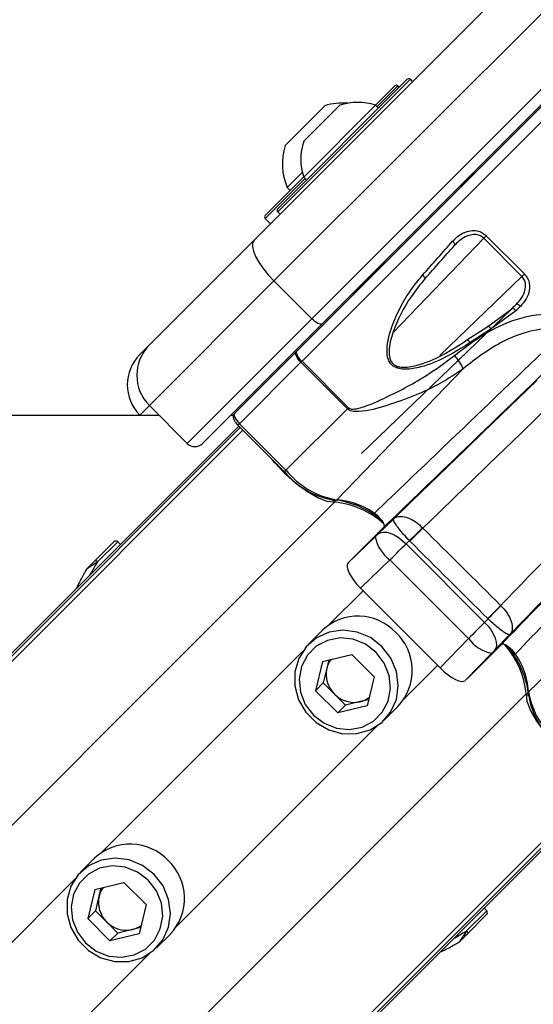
# Paper-space layout '2.5M DUO In-Ground Anchor' of a CAD drawing. Header units: millimetres. Extents: x 20 to 19291, y 40 to 15516.
# Tile 65 of 105: x 6648 to 6744, y 15048 to 15231. Entities that reach past the tile are written whole.
import ezdxf

# ---------------------------------------------------------------- set-up
doc = ezdxf.new("R2010")
doc.units = ezdxf.units.MM
doc.layers.add('COMPONENT_GEOMETRY', color=7, linetype='Continuous')
doc.styles.add('SLDTEXTSTYLE1', font='TXT', dxfattribs={"width": 0.75})
doc.dimstyles.new('SLDDIMSTYLE0', dxfattribs={"dimtxt": 150, "dimasz": 6.604, "dimexe": 0, "dimexo": 0.0625, "dimgap": 37.5, "dimtad": 0, "dimtih": 1, "dimtoh": 1, "dimdec": 0, "dimlfac": 0.5, "dimrnd": 1e-09, "dimzin": 12, "dimdsep": 46, "dimtxsty": 'SLDTEXTSTYLE1', "dimsah": 1, "dimcen": 0.09, "dimadec": 0, "dimazin": 3, "dimtfac": 1, "dimtdec": 0, "dimtofl": 0, "dimtmove": 0, "dimatfit": 3, "dimfxl": 1, "dimfrac": 2, "dimtolj": 1, "dimtzin": 12, "dimarcsym": 0})

# ---------------------------------------------------------------- blocks, each defined once
blk = doc.blocks.new('_D_14')
at = {"layer": 'COMPONENT_GEOMETRY', "color": 7, "ltscale": 2}
for p, q in [((6914.69, 15516.37), (871.44, 15516.37)), ((877.79, 15516.37), (877.79, 12887.47)), ((877.79, 10020.44), (877.79, 12649.34)), ((4187.32, 10020.44), (871.44, 10020.44))]:
    blk.add_line(p, q, dxfattribs=at)
for points in [[(877.79, 15516.37), (876.77, 15509.77), (878.8, 15509.77)], [(877.79, 10020.44), (878.8, 10027.04), (876.77, 10027.04)]]:
    blk.add_solid(points, dxfattribs=at)
at = {"layer": 'COMPONENT_GEOMETRY', "color": 7, "ltscale": 2, "insert": (656.12, 12842.7), "char_height": 150, "attachment_point": 1, "style": 'SLDTEXTSTYLE1'}
blk.add_mtext('2748', dxfattribs=at)

psp = doc.layouts.new('2.5M DUO In-Ground Anchor')

# ---------------------------------------------------------------- linework, layer by layer
at = {"color": 7, "linetype": 'Continuous', "lineweight": 25, "ltscale": 2}
for p, q in [((6691.49, 15190.33), (6751.46, 15250.31)), ((6755.18, 15242.71), (6695.21, 15182.74)), ((6702.28, 15175.67), (6762.25, 15235.64)), ((6764.15, 15234.71), (6704.18, 15174.74)), ((6695.92, 15196.18), (6720.1, 15220.36)), ((6721.09, 15219.93), (6720.67, 15220.36)), ((6714.15, 15215.54), (6717.75, 15219.14)), ((6718.6, 15218.86), (6718.32, 15219.14)), ((6699.36, 15169.5), (6746.63, 15216.77)), ((6697.28, 15208), (6704.7, 15215.43)), ((6700.75, 15202.09), (6714.19, 15215.52)), ((6700.76, 15208.8), (6707.48, 15215.52)), ((6714.73, 15214.99), (6714.19, 15215.52)), ((6693.64, 15195.03), (6700.74, 15202.13)), ((6697.7, 15200.16), (6700.5, 15202.97)), ((6700.75, 15202.09), (6701.29, 15201.55)), ((6732.18, 15202.46), (6730.07, 15200.35)), ((6697.7, 15200.16), (6698.23, 15199.62)), ((6730.14, 15200.28), (6729.93, 15200.49)), ((6730.14, 15200.28), (6729.93, 15200.49)), ((6693.57, 15194.96), (6693.64, 15195.03)), ((6693.57, 15194.39), (6694.56, 15193.4)), ((6695.92, 15195.61), (6696.34, 15195.19)), ((6671.95, 15170.79), (6691.49, 15190.33)), ((6734.37, 15190.71), (6734.83, 15191.17)), ((6741.5, 15183.58), (6734.37, 15190.71)), ((6734.83, 15191.17), (6741.96, 15184.04)), ((6715.93, 15186.21), (6710.25, 15180.52)), ((6715.79, 15186.35), (6716, 15186.14)), ((6715.79, 15186.35), (6716, 15186.14)), ((6714, 15184.56), (6714.14, 15184.42)), ((6714, 15184.56), (6714.14, 15184.42)), ((6741.96, 15184.04), (6741.5, 15183.58)), ((6695.21, 15182.74), (6671.95, 15159.48)), ((6702.28, 15175.67), (6695.21, 15182.74)), ((6739.59, 15177.54), (6711.57, 15150.53)), ((6735.14, 15174.21), (6739.59, 15177.54)), ((6679.02, 15152.41), (6702.28, 15175.67)), ((6740.37, 15177.18), (6735.74, 15173.77)), ((6704.18, 15174.74), (6681.85, 15152.41)), ((6731.21, 15171.72), (6735.14, 15174.21)), ((6735.74, 15173.77), (6731.81, 15171.22)), ((6670.16, 15169.01), (6671.95, 15170.79)), ((6687.83, 15157.97), (6699.3, 15169.43)), ((6699.3, 15169.43), (6699.36, 15169.5)), ((6700.25, 15167.56), (6688.77, 15156.08)), ((6700.44, 15167.74), (6700.25, 15167.56)), ((6708.93, 15158.88), (6700.25, 15167.56)), ((6700.44, 15167.74), (6709.12, 15159.06)), ((6730.53, 15166.33), (6706.92, 15141.86)), ((6679.02, 15152.41), (6671.95, 15159.48)), ((6670.2, 15157.65), (6670.16, 15157.69)), ((6687.65, 15157.65), (6687.09, 15157.65)), ((6708.93, 15158.88), (6697.45, 15147.4)), ((6708.93, 15158.88), (6709.12, 15159.06)), ((6688.63, 15155.65), (6466.5, 14933.52)), ((6688.49, 15155.79), (6697.17, 15147.11)), ((6688.77, 15156.08), (6697.45, 15147.4)), ((6714.62, 15135.49), (6717.56, 15138.35)), ((6709.84, 15130.91), (6715.75, 15136.82)), ((6722.95, 15136.65), (6722.99, 15136.61)), ((6661.77, 15130.5), (6665.33, 15134.06)), ((6666.55, 15133.57), (6666.04, 15134.06)), ((6709.05, 15130.12), (6714.11, 15135)), ((6720.49, 15134.27), (6719.86, 15133.66)), ((6719.86, 15133.66), (6734.52, 15119.01)), ((6720.58, 15134.18), (6720.49, 15134.27)), ((6709.05, 15130.12), (6709.91, 15130.97)), ((6716.86, 15130.67), (6711.36, 15125.37)), ((6731.53, 15116), (6716.86, 15130.67)), ((6660.15, 15128.81), (6659.97, 15128.49)), ((6767.19, 15129.68), (6742.72, 15106.07)), ((6726.23, 15110.51), (6711.36, 15125.37)), ((6737.53, 15122.16), (6737.56, 15122.13)), ((6734.52, 15119.01), (6735.18, 15119.68)), ((6735.18, 15119.68), (6735.12, 15119.73)), ((6704.26, 15117.54), (6701.65, 15114.93)), ((6726.23, 15110.51), (6731.53, 15116)), ((6739.25, 15116.75), (6736.34, 15113.76)), ((6735.85, 15113.25), (6730.97, 15108.2)), ((6731.77, 15108.99), (6737.67, 15114.9)), ((6704.28, 15111.72), (6702.97, 15106.27)), ((6704.28, 15111.72), (6709.73, 15113.03)), ((6705.45, 15112), (6705.08, 15110.44)), ((6713.88, 15108.87), (6709.73, 15113.03)), ((6705.08, 15110.44), (6704.42, 15107.72)), ((6704.42, 15107.72), (6702.97, 15106.27)), ((6704.42, 15107.72), (6706.5, 15105.64)), ((6713.88, 15108.87), (6712.58, 15103.42)), ((6730.97, 15108.2), (6731.83, 15109.06)), ((6702.97, 15106.27), (6707.13, 15102.12)), ((6706.5, 15105.64), (6708.57, 15103.57)), ((6711.3, 15104.22), (6708.57, 15103.57)), ((6712.86, 15104.59), (6711.3, 15104.22)), ((6708.57, 15103.57), (6707.13, 15102.12)), ((6712.58, 15103.42), (6707.13, 15102.12)), ((6715.79, 15100.79), (6718.4, 15103.4)), ((6756.51, 15087.77), (5786.4, 14117.66)), ((6661.72, 15075.01), (6659.11, 15072.4)), ((6661.74, 15069.19), (6660.44, 15063.73)), ((6661.74, 15069.19), (6667.2, 15070.49)), ((6662.91, 15069.47), (6662.54, 15067.91)), ((6671.35, 15066.34), (6667.2, 15070.49)), ((6662.54, 15067.91), (6661.89, 15065.18)), ((6671.35, 15066.34), (6670.05, 15060.89)), ((6734.92, 15065.18), (6734.43, 15065.69)), ((6661.89, 15065.18), (6660.44, 15063.73)), ((6660.44, 15063.73), (6664.59, 15059.58)), ((6661.89, 15065.18), (6663.97, 15063.11)), ((6731.35, 15060.92), (6734.91, 15064.48)), ((6663.97, 15063.11), (6666.04, 15061.03)), ((6670.33, 15062.06), (6668.77, 15061.68)), ((6666.04, 15061.03), (6664.59, 15059.58)), ((6670.05, 15060.89), (6664.59, 15059.58)), ((6668.77, 15061.68), (6666.04, 15061.03)), ((6673.26, 15058.26), (6675.86, 15060.86)), ((6729.62, 15059.27), (6729.65, 15059.29))]:
    psp.add_line(p, q, dxfattribs=at)
at = {"color": 8, "linetype": 'Continuous', "lineweight": 25, "ltscale": 2}
for p, q in [((6720.67, 15220.36), (6695.92, 15195.61)), ((6718.32, 15219.14), (6714.44, 15215.27)), ((6749.46, 15216.77), (6700.44, 15167.74)), ((6701.01, 15201.83), (6693.64, 15194.47)), ((6693.64, 15194.47), (6693.57, 15194.39)), ((6734.37, 15190.71), (6717.44, 15173.1)), ((6726.18, 15168.81), (6741.5, 15183.58)), ((6740.42, 15178.34), (6739.56, 15177.51)), ((6671.95, 15159.48), (6670.16, 15157.69)), ((6688.77, 15156.08), (6688.49, 15155.79)), ((6689.41, 15154.87), (5479.05, 13944.51)), ((6688.9, 15155.38), (5698.42, 14164.89)), ((6697.45, 15147.4), (6697.17, 15147.11)), ((6706.52, 15141.45), (5491.87, 13926.79)), ((6666.04, 15134.06), (6662.29, 15130.31)), ((6711.83, 15124.9), (6705.52, 15118.59)), ((6700.6, 15113.67), (6662.99, 15076.06)), ((6725.76, 15110.98), (6719.45, 15104.66)), ((6742.3, 15105.67), (5527.65, 13891.01)), ((6714.53, 15099.74), (6676.91, 15062.13)), ((6755.73, 15088.55), (5545.1, 13877.92)), ((6756.23, 15088.05), (5770.61, 14102.42)), ((6658.07, 15071.13), (5823.12, 14236.19)), ((6734.92, 15065.18), (6731.17, 15061.43)), ((6671.99, 15057.21), (5837.05, 14222.26))]:
    psp.add_line(p, q, dxfattribs=at)
at = {"color": 7, "linetype": 'Continuous', "lineweight": 25, "ltscale": 2, "flags": 128}
for points in [[(6691.49, 15190.33), (6691.22, 15189.85), (6691.18, 15189.16), (6691.37, 15188.3), (6691.78, 15187.31), (6692.39, 15186.21), (6693.19, 15185.05), (6694.14, 15183.88), (6695.21, 15182.74)], [(6728.9, 15189.37), (6728.94, 15189.43), (6728.95, 15189.5), (6728.94, 15189.59), (6728.9, 15189.69), (6728.84, 15189.8), (6728.76, 15189.92), (6728.66, 15190.03), (6728.54, 15190.14)], [(6723.39, 15183.15), (6723.42, 15183.19), (6723.41, 15183.24), (6723.39, 15183.31), (6723.33, 15183.4), (6723.26, 15183.5), (6723.17, 15183.61), (6723.06, 15183.72), (6722.95, 15183.83)], [(6740.37, 15177.18), (6740.25, 15177.29), (6740.14, 15177.38), (6740.02, 15177.46), (6739.91, 15177.52), (6739.81, 15177.56), (6739.72, 15177.58), (6739.65, 15177.57), (6739.59, 15177.54)], [(6741.2, 15177.99), (6741.09, 15178.1), (6740.97, 15178.19), (6740.86, 15178.27), (6740.74, 15178.33), (6740.64, 15178.37), (6740.55, 15178.38), (6740.47, 15178.37), (6740.42, 15178.34)], [(6704.18, 15174.74), (6704.06, 15174.67), (6703.89, 15174.66), (6703.67, 15174.71), (6703.42, 15174.81), (6703.15, 15174.97), (6702.86, 15175.16), (6702.57, 15175.4), (6702.28, 15175.67)], [(6735.74, 15173.77), (6735.64, 15173.92), (6735.53, 15174.06), (6735.43, 15174.18), (6735.34, 15174.26), (6735.26, 15174.3), (6735.2, 15174.31), (6735.16, 15174.28), (6735.14, 15174.21)], [(6731.21, 15171.72), (6731.23, 15171.76), (6731.27, 15171.76), (6731.33, 15171.74), (6731.4, 15171.68), (6731.5, 15171.6), (6731.6, 15171.49), (6731.71, 15171.36), (6731.81, 15171.22)], [(6700.25, 15167.56), (6699.98, 15167.84), (6699.75, 15168.14), (6699.54, 15168.42), (6699.39, 15168.69), (6699.28, 15168.94), (6699.23, 15169.15), (6699.23, 15169.32), (6699.3, 15169.43)], [(6717.56, 15138.35), (6720.88, 15141.56), (6724.2, 15144.77), (6727.54, 15147.99), (6730.88, 15151.21), (6734.22, 15154.45), (6737.58, 15157.69), (6740.94, 15160.93), (6744.3, 15164.18)], [(6747.5, 15160.29), (6744.42, 15157.31), (6741.35, 15154.34), (6738.27, 15151.37), (6735.21, 15148.4), (6732.14, 15145.45), (6729.09, 15142.49), (6726.04, 15139.55), (6722.99, 15136.61)], [(6673.77, 15157.65), (5471.05, 15157.59), (4189.86, 15157.57)], [(6706.52, 15141.45), (6705.15, 15141.57), (6703.41, 15142.23), (6701.44, 15143.36), (6699.35, 15144.9), (6697.29, 15146.75), (6695.38, 15148.79), (6694.84, 15149.44)], [(6714.62, 15135.49), (6715.03, 15135.75), (6715.57, 15135.87), (6716.19, 15135.84), (6716.89, 15135.66), (6717.64, 15135.34), (6718.4, 15134.89), (6719.15, 15134.32), (6719.86, 15133.66)], [(6720.49, 15134.27), (6720.77, 15134.54), (6721.06, 15134.83), (6721.37, 15135.12), (6721.68, 15135.42), (6722, 15135.73), (6722.31, 15136.04), (6722.63, 15136.35), (6722.95, 15136.65)], [(6720.58, 15134.18), (6720.86, 15134.46), (6721.14, 15134.75), (6721.44, 15135.05), (6721.75, 15135.36), (6722.06, 15135.67), (6722.37, 15135.98), (6722.68, 15136.3), (6722.99, 15136.61)], [(6662.29, 15130.31), (6662.21, 15130.38), (6662.14, 15130.43), (6662.06, 15130.48), (6661.99, 15130.51), (6661.92, 15130.53), (6661.86, 15130.53), (6661.81, 15130.52), (6661.77, 15130.5)], [(6709.84, 15130.91), (6709.85, 15130.91), (6709.86, 15130.92), (6709.87, 15130.93), (6709.87, 15130.94), (6709.88, 15130.94), (6709.89, 15130.95), (6709.9, 15130.96), (6709.91, 15130.97)], [(6735.12, 15119.73), (6735.39, 15120.01), (6735.68, 15120.3), (6735.98, 15120.6), (6736.29, 15120.91), (6736.6, 15121.22), (6736.91, 15121.54), (6737.22, 15121.85), (6737.53, 15122.16)], [(6735.18, 15119.68), (6735.45, 15119.96), (6735.73, 15120.26), (6736.03, 15120.56), (6736.33, 15120.87), (6736.63, 15121.19), (6736.94, 15121.5), (6737.25, 15121.82), (6737.56, 15122.13)], [(6734.52, 15119.01), (6735.18, 15118.29), (6735.74, 15117.54), (6736.2, 15116.78), (6736.52, 15116.04), (6736.7, 15115.34), (6736.73, 15114.71), (6736.61, 15114.18), (6736.34, 15113.76)], [(6715.36, 15114.51), (6713.21, 15116.17), (6710.72, 15117.21), (6708.09, 15117.57), (6705.5, 15117.2), (6703.15, 15116.14), (6701.21, 15114.46), (6699.83, 15112.3), (6699.11, 15109.81), (6699.1, 15107.17), (6699.81, 15104.58), (6701.17, 15102.24), (6703.1, 15100.31), (6705.44, 15098.95), (6708.03, 15098.24), (6710.66, 15098.25), (6713.16, 15098.97), (6715.32, 15100.35), (6716.99, 15102.29), (6718.05, 15104.64), (6718.42, 15107.23), (6718.07, 15109.87), (6717.03, 15112.35), (6715.36, 15114.51)], [(6714.28, 15113.42), (6712.29, 15114.94), (6709.98, 15115.86), (6707.56, 15116.1), (6705.2, 15115.66), (6703.1, 15114.56), (6701.44, 15112.9), (6700.34, 15110.8), (6699.9, 15108.44), (6700.14, 15106.02), (6701.06, 15103.71), (6702.58, 15101.72), (6704.57, 15100.21), (6706.87, 15099.29), (6709.3, 15099.04), (6711.66, 15099.48), (6713.76, 15100.58), (6715.42, 15102.24), (6716.52, 15104.34), (6716.96, 15106.7), (6716.71, 15109.13), (6715.79, 15111.43), (6714.28, 15113.42)], [(6742.3, 15105.67), (6742.43, 15104.29), (6743.08, 15102.56), (6744.22, 15100.58), (6745.76, 15098.5), (6747.61, 15096.43), (6749.64, 15094.53), (6750.3, 15093.98)], [(6672.83, 15071.97), (6670.68, 15073.63), (6668.19, 15074.68), (6665.55, 15075.03), (6662.96, 15074.66), (6660.61, 15073.6), (6658.68, 15071.93), (6657.3, 15069.76), (6656.58, 15067.27), (6656.57, 15064.63), (6657.27, 15062.05), (6658.64, 15059.71), (6660.56, 15057.78), (6662.91, 15056.41), (6665.49, 15055.71), (6668.13, 15055.72), (6670.62, 15056.44), (6672.79, 15057.82), (6674.46, 15059.76), (6675.52, 15062.11), (6675.89, 15064.7), (6675.54, 15067.33), (6674.49, 15069.82), (6672.83, 15071.97)], [(6671.74, 15070.89), (6669.75, 15072.4), (6667.45, 15073.32), (6665.02, 15073.57), (6662.66, 15073.13), (6660.57, 15072.03), (6658.9, 15070.36), (6657.81, 15068.27), (6657.36, 15065.91), (6657.61, 15063.48), (6658.53, 15061.18), (6660.05, 15059.19), (6662.04, 15057.67), (6664.34, 15056.75), (6666.77, 15056.51), (6669.13, 15056.95), (6671.22, 15058.05), (6672.89, 15059.71), (6673.98, 15061.81), (6674.43, 15064.16), (6674.18, 15066.59), (6673.26, 15068.9), (6671.74, 15070.89)], [(6731.17, 15061.43), (6731.24, 15061.36), (6731.29, 15061.28), (6731.34, 15061.21), (6731.37, 15061.13), (6731.39, 15061.07), (6731.39, 15061.01), (6731.38, 15060.95), (6731.35, 15060.92)]]:
    psp.add_lwpolyline(points, dxfattribs=at)
at = {"color": 7, "linetype": 'Continuous', "lineweight": 25, "ltscale": 4}
for centre, radius, start, end in [((6720.38, 15220.08), 0.4, 45, 135), ((6718.03, 15218.86), 0.4, 45, 135), ((6710.84, 15205.43), 10.63, 71.6616, 108.4591), ((6708.06, 15204.65), 11.29, 85.2595, 107.2991), ((6710.84, 15205.43), 10.63, 161.5409, 198.3384), ((6708.06, 15204.65), 11.29, 162.7009, 203.3898), ((6732.89, 15201.76), 1, 109.1581, 135), ((6696.2, 15195.89), 0.4, 135, 225), ((6693.85, 15194.67), 0.4, 135, 225), ((6710.95, 15179.82), 1, 135, 160.8419), ((6677.6, 15165.13), 8, 135, 225), ((6675.82, 15163.35), 8, 135, 225), ((6701.84, 15169.82), 2.5, 187.353, 235.8657), ((6721.84, 15162.47), 9.51, 23.9205, 41.8432), ((6680.43, 15153.82), 2, 225, 315), ((6708.64, 15156.44), 14.75, 219.0959, 260.2613), ((6709.56, 15157.24), 15.6, 219.0959, 260.2614), ((6706.55, 15142.22), 0.515, 217.7949, 316.0909), ((6704.58, 15125.49), 16.49, 48.5081, 84.5424), ((6704.97, 15125.44), 16.08, 47.9062, 84.4412), ((6665.69, 15133.7), 0.5, 46, 135), ((6721.01, 15136.35), 7.04, 191.0736, 233.7686), ((6660.48, 15128.82), 0.272, 135.171, 157.968), ((6710.9, 15110.47), 9.7, 43.2022, 133.247), ((6711.33, 15110.04), 9.7, 316.753, 46.7978), ((6737.2, 15120.16), 7.04, 216.2314, 258.9264), ((6726.31, 15104.11), 16.07, 5.5537, 42.0632), ((6726.23, 15103.69), 16.6, 5.5136, 41.8251), ((6709.54, 15109.39), 4.59, 143.8195, 166.66), ((6710.1, 15109.32), 5.15, 167.4057, 225.6225), ((6743.08, 15105.7), 0.515, 133.9091, 232.2051), ((6758.1, 15108.71), 15.6, 189.7386, 230.9041), ((6710.18, 15109.24), 5.15, 224.3775, 282.5943), ((6710.24, 15108.68), 4.59, 283.34, 306.1805), ((6757.3, 15107.78), 14.75, 189.7387, 230.9041), ((6668.37, 15067.94), 9.7, 43.2022, 133.2469), ((6668.8, 15067.51), 9.7, 316.7531, 46.7978), ((6667.01, 15066.85), 4.59, 143.8195, 166.66), ((6667.57, 15066.79), 5.15, 167.4057, 225.6225), ((6734.56, 15064.83), 0.5, 315, 44), ((6667.65, 15066.71), 5.15, 224.3775, 282.5943), ((6667.71, 15066.15), 4.59, 283.34, 306.1805), ((6729.68, 15059.62), 0.272, 292.032, 314.829)]:
    psp.add_arc(centre, radius, start, end, dxfattribs=at)
at = {"color": 8, "linetype": 'Continuous', "lineweight": 25, "ltscale": 4}
for centre, radius, start, end in [((6705.99, 15128.02), 13.87, 51.6411, 86.127), ((6729.31, 15105.35), 13.43, 3.0616, 40.1631)]:
    psp.add_arc(centre, radius, start, end, dxfattribs=at)
at = {"color": 7, "linetype": 'Continuous', "lineweight": 25, "ltscale": 4}
for centre, major_axis, ratio, start_param, end_param in [((6711.21, 15175.83), (38.02, 41.18), 0.058799, 4.962057, 5.121155), ((6711.8, 15175.28), (37.45, 40.61), 0.059649, 4.961989, 5.121087), ((6724.09, 15162.96), (39.67, 38.39), 0.00596, 5.108013, 5.130674), ((6724.65, 15162.39), (40.24, 38.96), 0.005875, 5.10801, 5.130671), ((6689.25, 15156.56), (1.41, -1.41), 0.336637, 3.141593, 4.712389), ((6780.95, 15164.43), (229.7, 237.18), 0.005499, 1.651197, 1.755276), ((6784.54, 15160.95), (226.11, 233.7), 0.005671, 1.651188, 1.766574), ((6714.25, 15135.14), (0.719, 0.695), 0.005673, 4.504382, 5.236596), ((-6644.98, 29041.04), (-17803.07, 18163.17), 0.011234, 2.431576, 2.432813), ((6717.73, 15131.55), (4.25, 4.23), 0.000946, 4.504291, 5.236505), ((-6646.75, 29039.27), (-17804.88, 18161.45), 0.011404, 2.431575, 2.432812), ((6712.59, 15126.58), (3.54, -3.53), 0.344879, 3.140954, 4.70961), ((6732.41, 15116.87), (4.23, 4.25), 0.000946, 1.046681, 1.778894), ((6736, 15113.4), (0.695, 0.719), 0.005673, 1.04659, 1.778803), ((6727.44, 15111.73), (-3.53, 3.54), 0.344879, 1.573576, 3.142231), ((6784.54, 15160.95), (226.11, 233.7), 0.005671, 1.800196, 1.80047)]:
    psp.add_ellipse(centre, major_axis=major_axis, ratio=ratio, start_param=start_param, end_param=end_param, dxfattribs=at)
at = {"color": 7, "linetype": 'Continuous', "lineweight": 25, "ltscale": 2}
for points, knots in [([(6728.54, 15190.14), (6729.12, 15190.7), (6730.09, 15191.61), (6731.74, 15192.15), (6733.03, 15192.15), (6734.08, 15191.8), (6734.59, 15191.37), (6734.83, 15191.17)], [0, 0, 0, 0, 0.3433729, 0.5659059, 0.7385925, 0.8786975, 1, 1, 1, 1]), ([(6734.37, 15190.71), (6734.18, 15190.87), (6733.76, 15191.21), (6732.88, 15191.43), (6731.77, 15191.34), (6730.31, 15190.74), (6729.44, 15189.89), (6728.9, 15189.37)], [0, 0, 0, 0, 0.112578, 0.245382, 0.414975, 0.641274, 1, 1, 1, 1]), ([(6731.81, 15171.22), (6729.64, 15169.85), (6726.73, 15168), (6722.52, 15166.59), (6720.3, 15166.17), (6718.54, 15166.32), (6717.54, 15166.72), (6716.85, 15167.41), (6716.4, 15168.36), (6716.18, 15170.37), (6716.86, 15173.36), (6718.3, 15176.95), (6720.31, 15180.56), (6722.03, 15182.7), (6722.95, 15183.83)], [0, 0, 0, 0, 0.222875, 0.298065, 0.381908, 0.415141, 0.448595, 0.472737, 0.496843, 0.538164, 0.643633, 0.757365, 0.871238, 1, 1, 1, 1]), ([(6723.39, 15183.15), (6722.5, 15182.06), (6720.04, 15179.03), (6717.7, 15174.4), (6716.6, 15170.36), (6716.72, 15168.48), (6717.1, 15167.6), (6717.69, 15167.01), (6718.26, 15166.79), (6718.96, 15166.64), (6720.3, 15166.58), (6722.38, 15167.07), (6726.36, 15168.54), (6729.14, 15170.36), (6731.21, 15171.72)], [0, 0, 0, 0, 0.12991, 0.359386, 0.464769, 0.505001, 0.527937, 0.550681, 0.578411, 0.582677, 0.615146, 0.698783, 0.774581, 1, 1, 1, 1]), ([(6740.42, 15178.34), (6740.79, 15178.75), (6741.51, 15179.54), (6742.1, 15180.86), (6742.22, 15182.01), (6742.02, 15182.93), (6741.67, 15183.36), (6741.5, 15183.58)], [0, 0, 0, 0, 0.283968, 0.545541, 0.731755, 0.867422, 1, 1, 1, 1]), ([(6741.96, 15184.04), (6742.18, 15183.77), (6742.62, 15183.24), (6742.95, 15182.15), (6742.93, 15180.81), (6742.37, 15179.31), (6741.6, 15178.44), (6741.2, 15177.99)], [0, 0, 0, 0, 0.1423483, 0.2846717, 0.4732568, 0.7288455, 1, 1, 1, 1]), ([(6728.92, 15168.82), (6730.27, 15169.86), (6732.95, 15171.94), (6737.95, 15174.82), (6743.71, 15176.72), (6750.09, 15176.5), (6755.09, 15174.48), (6757.54, 15172.31), (6758.44, 15171.51)], [0, 0, 0, 0, 0.151687, 0.303172, 0.526487, 0.711727, 0.894442, 1, 1, 1, 1]), ([(6751.74, 15172.84), (6750.97, 15173.09), (6748.52, 15173.88), (6743.76, 15173.8), (6738.65, 15171.94), (6734.16, 15169.22), (6731.74, 15167.29), (6730.53, 15166.33)], [0, 0, 0, 0, 0.103954, 0.330894, 0.610164, 0.804938, 1, 1, 1, 1]), ([(6713.95, 15139.39), (6718.22, 15143.47), (6729.17, 15153.94), (6740.1, 15164.4), (6746.78, 15170.79)], [0, 0, 0, 0, 0.389327, 1, 1, 1, 1]), ([(6709.12, 15159.06), (6709.18, 15159.01), (6709.26, 15158.95), (6709.47, 15158.85), (6710.01, 15158.77), (6712.21, 15159.2), (6716.76, 15161.25), (6722.96, 15164.42), (6727.12, 15167.49), (6728.92, 15168.82)], [0, 0, 0, 0, 0.010783, 0.013401, 0.03115, 0.081795, 0.312784, 0.701606, 1, 1, 1, 1]), ([(6748.41, 15168.3), (6741.76, 15161.89), (6730.88, 15151.4), (6719.99, 15140.9), (6715.75, 15136.82)], [0, 0, 0, 0, 0.6110516, 1, 1, 1, 1]), ([(6730.53, 15166.33), (6729.16, 15165.41), (6726.32, 15163.52), (6721.47, 15161.27), (6716.34, 15159.47), (6712.41, 15158.33), (6709.99, 15158.35), (6709.28, 15158.59), (6709.04, 15158.79), (6708.93, 15158.88)], [0, 0, 0, 0, 0.2160441, 0.4460689, 0.6762227, 0.9060691, 0.9609645, 0.9824822, 1, 1, 1, 1]), ([(6687.83, 15157.97), (6687.77, 15157.88), (6687.63, 15157.71), (6687.59, 15157.39), (6687.64, 15157.03), (6687.83, 15156.61), (6688.14, 15156.16), (6688.39, 15155.89), (6688.49, 15155.79)], [0, 0, 0, 0, 0.1363824, 0.259353, 0.4018178, 0.6173767, 0.8596146, 1, 1, 1, 1]), ([(6737.67, 15114.9), (6741.76, 15119.13), (6752.26, 15130.02), (6762.75, 15140.91), (6769.15, 15147.56)], [0, 0, 0, 0, 0.3889484, 1, 1, 1, 1]), ([(6771.65, 15145.92), (6765.26, 15139.24), (6754.79, 15128.31), (6744.32, 15117.36), (6740.25, 15113.1)], [0, 0, 0, 0, 0.610673, 1, 1, 1, 1]), ([(6715.75, 15136.82), (6715.79, 15136.88), (6715.86, 15137.02), (6715.76, 15137.4), (6715.5, 15137.86), (6715.11, 15138.37), (6714.64, 15138.86), (6714.24, 15139.2), (6714.01, 15139.35), (6713.95, 15139.39)], [0, 0, 0, 0, 0.156989, 0.313933, 0.470895, 0.627834, 0.784806, 0.941815, 1, 1, 1, 1]), ([(6720.49, 15134.27), (6720.12, 15134.66), (6719.36, 15135.47), (6718.45, 15136.58), (6717.8, 15137.5), (6717.5, 15138.1), (6717.51, 15138.3), (6717.56, 15138.35), (6717.56, 15138.35)], [0, 0, 0, 0, 0.184206, 0.375151, 0.581319, 0.809266, 0.994377, 1, 1, 1, 1]), ([(6717.56, 15138.35), (6717.56, 15138.36), (6717.74, 15138.52), (6718.22, 15138.79), (6719.19, 15138.85), (6720.43, 15138.49), (6721.74, 15137.77), (6722.55, 15137.02), (6722.95, 15136.65)], [0, 0, 0, 0, 0.005629, 0.19087, 0.418676, 0.624645, 0.815583, 1, 1, 1, 1]), ([(6662.29, 15130.31), (6662.24, 15130.28), (6661.98, 15130.11), (6661.56, 15129.83), (6661.08, 15129.51), (6660.75, 15129.28), (6660.5, 15129.12), (6660.33, 15128.99), (6660.26, 15128.94), (6660.23, 15128.92)], [0, 0, 0, 0, 0.0700977, 0.3951206, 0.58712, 0.7310427, 0.8416583, 0.9363448, 1, 1, 1, 1]), ([(6660.29, 15129.01), (6660.31, 15129.03), (6660.36, 15129.08), (6660.56, 15129.28), (6661.01, 15129.74), (6661.45, 15130.17), (6661.74, 15130.46), (6661.77, 15130.5)], [0, 0, 0, 0, 0.0453475, 0.1256376, 0.3756754, 0.9241038, 1, 1, 1, 1]), ([(6659.97, 15128.49), (6659.81, 15128.2), (6659.25, 15127.2), (6658.66, 15126.08), (6658.29, 15125.33), (6658.28, 15125.3)], [0, 0, 0, 0, 0.2885019, 0.9750209, 1, 1, 1, 1]), ([(6660.13, 15128.78), (6660.14, 15128.79), (6660.17, 15128.87), (6660.23, 15128.94), (6660.29, 15129.01)], [0, 0, 0, 0, 0.028602, 1, 1, 1, 1]), ([(6660.23, 15128.92), (6660.19, 15128.88), (6660.15, 15128.84), (6660.13, 15128.79), (6660.13, 15128.78)], [0, 0, 0, 0, 0.971498, 1, 1, 1, 1]), ([(6737.56, 15122.13), (6737.92, 15121.74), (6738.67, 15120.92), (6739.39, 15119.61), (6739.75, 15118.38), (6739.69, 15117.41), (6739.42, 15116.93), (6739.26, 15116.75), (6739.25, 15116.75)], [0, 0, 0, 0, 0.184504, 0.375522, 0.581518, 0.809312, 0.99434, 1, 1, 1, 1]), ([(6739.25, 15116.75), (6739.25, 15116.75), (6739.2, 15116.7), (6739, 15116.69), (6738.4, 15116.99), (6737.48, 15117.64), (6736.37, 15118.56), (6735.57, 15119.31), (6735.18, 15119.68)], [0, 0, 0, 0, 0.005652, 0.190561, 0.418482, 0.62469, 0.815703, 1, 1, 1, 1]), ([(6740.25, 15113.1), (6740.13, 15113.26), (6739.89, 15113.59), (6739.41, 15114.09), (6738.91, 15114.51), (6738.42, 15114.82), (6738.01, 15114.98), (6737.77, 15114.98), (6737.7, 15114.91), (6737.67, 15114.9)], [0, 0, 0, 0, 0.157052, 0.314101, 0.471126, 0.628134, 0.785055, 0.942015, 1, 1, 1, 1]), ([(6731.17, 15061.43), (6731.14, 15061.38), (6730.97, 15061.12), (6730.69, 15060.7), (6730.37, 15060.22), (6730.14, 15059.89), (6729.97, 15059.64), (6729.85, 15059.47), (6729.8, 15059.4), (6729.78, 15059.37)], [0, 0, 0, 0, 0.0700977, 0.3951206, 0.58712, 0.7310427, 0.8416583, 0.9363448, 1, 1, 1, 1]), ([(6729.87, 15059.43), (6729.89, 15059.45), (6729.94, 15059.5), (6730.14, 15059.7), (6730.59, 15060.16), (6731.03, 15060.59), (6731.32, 15060.88), (6731.35, 15060.92)], [0, 0, 0, 0, 0.0453475, 0.1256376, 0.3756754, 0.9241038, 1, 1, 1, 1]), ([(6726.17, 15057.43), (6726.27, 15057.48), (6727.11, 15057.89), (6728.32, 15058.53), (6729.32, 15059.1), (6729.62, 15059.27)], [0, 0, 0, 0, 0.0905914, 0.7268412, 1, 1, 1, 1]), ([(6729.64, 15059.28), (6729.64, 15059.28), (6729.73, 15059.31), (6729.8, 15059.37), (6729.87, 15059.43)], [0, 0, 0, 0, 0.028602, 1, 1, 1, 1]), ([(6729.78, 15059.37), (6729.74, 15059.33), (6729.7, 15059.29), (6729.64, 15059.28), (6729.64, 15059.28)], [0, 0, 0, 0, 0.971498, 1, 1, 1, 1])]:
    psp.add_open_spline(points, degree=3, knots=knots, dxfattribs=at)
at = {"color": 8, "linetype": 'Continuous', "lineweight": 25, "ltscale": 2}
for points in [[(6662.29, 15130.31), (6661.9, 15129.7), (6661.4, 15128.9), (6660.89, 15128), (6660.77, 15127.8)], [(6731.17, 15061.43), (6730.56, 15061.04), (6729.76, 15060.54), (6728.86, 15060.03), (6728.65, 15059.91)]]:
    psp.add_open_spline(points, degree=3, knots=[0, 0, 0, 0, 0.77264, 1, 1, 1, 1], dxfattribs=at)

# ---------------------------------------------------------------- dimensions: what is measured, and where the dimension line sits
at = {"layer": 'COMPONENT_GEOMETRY', "color": 7, "ltscale": 2}
dim = psp.add_linear_dim(base=(877.79, 10020.44), p1=(6917.23, 15516.37), p2=(4189.86, 10020.44), angle=90, dimstyle='SLDDIMSTYLE0', dxfattribs=at)
dim.commit()
dim.dimension.update_dxf_attribs({"geometry": '_D_14', "text_midpoint": (877.79, 12768.4), "dimtype": 160})

doc.saveas('drawing.dxf')
